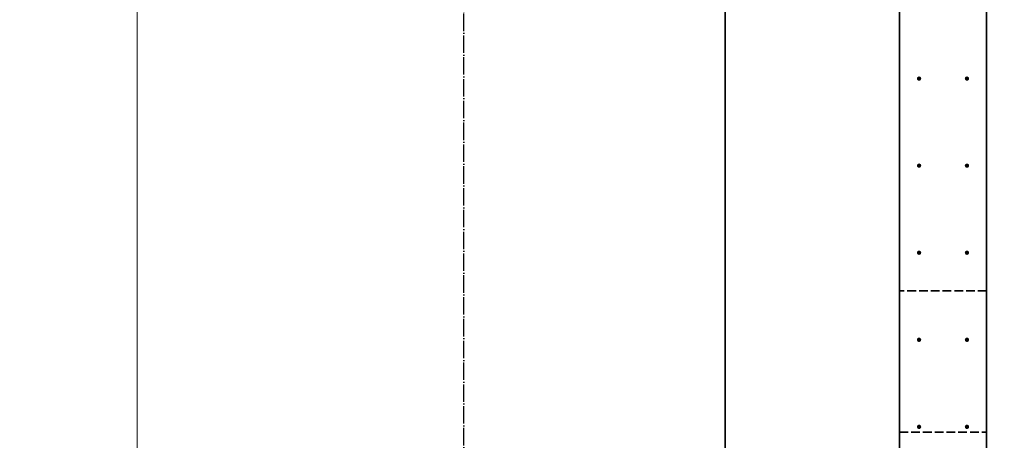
# Model space of a CAD drawing. Header units: millimetres. Extents: x -3170 to 89801, y -74170 to 82422.
# Tile 36 of 105: x 58980 to 61241, y 24679 to 25645. Entities that reach past the tile are written whole.
import ezdxf

# ---------------------------------------------------------------- set-up
doc = ezdxf.new("R2010")
doc.units = ezdxf.units.MM
doc.header["$PDMODE"] = 65
for name, pattern in [('______11', [50, 40, -5, 0, -5]), ('______2', [27, 20, -7]), ('______3', [50, 40, -10]), ('______5', [110, 80, -10, 10, -10])]:
    doc.linetypes.add(name, pattern=pattern)
for name, color, linetype, lineweight in [('Standard', 7, 'Continuous', 25), ('Арм.стержн. Выпуски', 180, 'Continuous', 35), ('Балка_ общее', 7, '______3', 13), ('Размерная линия_ общее', 7, 'Continuous', 13)]:
    doc.layers.add(name, color=color, linetype=linetype, lineweight=lineweight)
doc.layers.add('Осевая линия_ общее', color=7, linetype='______5', lineweight=13, true_color=0xa0a0a0)
doc.styles.add('ISOCPEUR', font='ISOCPEUR')
doc.dimstyles.new('DIMSTYLE_3', dxfattribs={"dimtxt": 22, "dimasz": 25, "dimexe": 0, "dimexo": 0, "dimgap": 11, "dimtad": 2, "dimdec": 0, "dimrnd": 5, "dimzin": 12, "dimdsep": 46, "dimtxsty": 'ISOCPEUR', "dimblk1": 'ALL_ML_STRICH', "dimblk2": 'ALL_ML_STRICH', "dimsah": 1, "dimcen": 0, "dimclrd": 7, "dimclre": 256, "dimclrt": 7, "dimadec": 0, "dimazin": 0, "dimtfac": 1, "dimtdec": 0, "dimtix": 1, "dimtmove": 2, "dimatfit": 3, "dimfxl": 0, "dimtzin": 0, "dimlwd": 0, "dimlwe": -3, "dimarcsym": 0})

# ---------------------------------------------------------------- blocks, each defined once
blk = doc.blocks.new('СЛОЖНЫЙ_ОБЪЕКТ_6')
at = {"layer": 'Осевая линия_ общее', "color": 253, "linetype": '______11', "lineweight": -3, "true_color": 0xa0a0a0, "transparency": 33554687}
for p, q in [((60000, 15950), (60000, 40010)), ((61200, 15830), (61200, 40010))]:
    blk.add_line(p, q, dxfattribs=at)
blk = doc.blocks.new('ALL_ML_STRICH')
at = {"color": 0, "linetype": 'ByBlock', "lineweight": -2}
for p, q in [((-1, 0), (0.5, 0)), ((-0.3, -0.3), (0.3, 0.3)), ((0, -0.5), (0, 0.5))]:
    blk.add_line(p, q, dxfattribs=at)
blk = doc.blocks.new('*D351')
at = {"layer": 'DEFPOINTS', "color": 7, "linetype": 'Continuous', "lineweight": 13, "transparency": 33554687}
for p in [(61045, 27110), (58219.7, 24110), (61045, 24110)]:
    blk.add_point(p, dxfattribs=at)
at = {"layer": 'Размерная линия_ общее', "color": 253, "linetype": 'Continuous', "lineweight": -2, "true_color": 0xa0a0a0, "transparency": 33554687}
for p, q in [((61025, 27110), (58219.7, 27110)), ((61025, 24110), (58219.7, 24110))]:
    blk.add_line(p, q, dxfattribs=at)
at = {"layer": 'Размерная линия_ общее', "color": 7, "linetype": 'Continuous', "lineweight": -2, "transparency": 33554687}
blk.add_line((58219.7, 24110), (58219.7, 27110), dxfattribs=at)
at = {"layer": 'Размерная линия_ общее', "color": 7, "linetype": 'Continuous', "lineweight": 13, "transparency": 33554687, "xscale": 25, "yscale": 25, "zscale": 25}
for p, rotation in [((58219.7, 27110), 90), ((58219.7, 24110), 270)]:
    blk.add_blockref('ALL_ML_STRICH', p, dxfattribs=dict(at, rotation=rotation))
at = {"layer": 'Размерная линия_ общее', "color": 7, "linetype": 'Continuous', "lineweight": 13, "transparency": 33554687, "insert": (58147.7, 25528.6), "char_height": 22, "width": 1.1, "attachment_point": 1, "rotation": 90, "line_spacing_factor": 0.60241, "style": 'ISOCPEUR'}
blk.add_mtext('15х200=3000', dxfattribs=at)

msp = doc.modelspace()

# ---------------------------------------------------------------- hatches: boundary and pattern name
at = {"layer": 'Арм.стержн. Выпуски', "linetype": 'Continuous', "lineweight": 35, "transparency": 33554687}
for points in [[(61050, 25510), (61049.6, 25511.9), (61048.5, 25513.5), (61046.9, 25514.6), (61045, 25515), (61043.1, 25514.6), (61041.5, 25513.5), (61040.4, 25511.9), (61040, 25510), (61040.4, 25508.1), (61041.5, 25506.5), (61043.1, 25505.4), (61045, 25505), (61046.9, 25505.4), (61048.5, 25506.5), (61049.6, 25508.1)], [(61160, 25510), (61159.6, 25511.9), (61158.5, 25513.5), (61156.9, 25514.6), (61155, 25515), (61153.1, 25514.6), (61151.5, 25513.5), (61150.4, 25511.9), (61150, 25510), (61150.4, 25508.1), (61151.5, 25506.5), (61153.1, 25505.4), (61155, 25505), (61156.9, 25505.4), (61158.5, 25506.5), (61159.6, 25508.1)], [(61050, 25310), (61049.6, 25311.9), (61048.5, 25313.5), (61046.9, 25314.6), (61045, 25315), (61043.1, 25314.6), (61041.5, 25313.5), (61040.4, 25311.9), (61040, 25310), (61040.4, 25308.1), (61041.5, 25306.5), (61043.1, 25305.4), (61045, 25305), (61046.9, 25305.4), (61048.5, 25306.5), (61049.6, 25308.1)], [(61160, 25310), (61159.6, 25311.9), (61158.5, 25313.5), (61156.9, 25314.6), (61155, 25315), (61153.1, 25314.6), (61151.5, 25313.5), (61150.4, 25311.9), (61150, 25310), (61150.4, 25308.1), (61151.5, 25306.5), (61153.1, 25305.4), (61155, 25305), (61156.9, 25305.4), (61158.5, 25306.5), (61159.6, 25308.1)], [(61050, 25110), (61049.6, 25111.9), (61048.5, 25113.5), (61046.9, 25114.6), (61045, 25115), (61043.1, 25114.6), (61041.5, 25113.5), (61040.4, 25111.9), (61040, 25110), (61040.4, 25108.1), (61041.5, 25106.5), (61043.1, 25105.4), (61045, 25105), (61046.9, 25105.4), (61048.5, 25106.5), (61049.6, 25108.1)], [(61160, 25110), (61159.6, 25111.9), (61158.5, 25113.5), (61156.9, 25114.6), (61155, 25115), (61153.1, 25114.6), (61151.5, 25113.5), (61150.4, 25111.9), (61150, 25110), (61150.4, 25108.1), (61151.5, 25106.5), (61153.1, 25105.4), (61155, 25105), (61156.9, 25105.4), (61158.5, 25106.5), (61159.6, 25108.1)], [(61050, 24910), (61049.6, 24911.9), (61048.5, 24913.5), (61046.9, 24914.6), (61045, 24915), (61043.1, 24914.6), (61041.5, 24913.5), (61040.4, 24911.9), (61040, 24910), (61040.4, 24908.1), (61041.5, 24906.5), (61043.1, 24905.4), (61045, 24905), (61046.9, 24905.4), (61048.5, 24906.5), (61049.6, 24908.1)], [(61160, 24910), (61159.6, 24911.9), (61158.5, 24913.5), (61156.9, 24914.6), (61155, 24915), (61153.1, 24914.6), (61151.5, 24913.5), (61150.4, 24911.9), (61150, 24910), (61150.4, 24908.1), (61151.5, 24906.5), (61153.1, 24905.4), (61155, 24905), (61156.9, 24905.4), (61158.5, 24906.5), (61159.6, 24908.1)], [(61050, 24710), (61049.6, 24711.9), (61048.5, 24713.5), (61046.9, 24714.6), (61045, 24715), (61043.1, 24714.6), (61041.5, 24713.5), (61040.4, 24711.9), (61040, 24710), (61040.4, 24708.1), (61041.5, 24706.5), (61043.1, 24705.4), (61045, 24705), (61046.9, 24705.4), (61048.5, 24706.5), (61049.6, 24708.1)], [(61160, 24710), (61159.6, 24711.9), (61158.5, 24713.5), (61156.9, 24714.6), (61155, 24715), (61153.1, 24714.6), (61151.5, 24713.5), (61150.4, 24711.9), (61150, 24710), (61150.4, 24708.1), (61151.5, 24706.5), (61153.1, 24705.4), (61155, 24705), (61156.9, 24705.4), (61158.5, 24706.5), (61159.6, 24708.1)]]:
    msp.add_hatch(color=4, dxfattribs=at).paths.add_polyline_path(points)

# ---------------------------------------------------------------- linework, layer by layer
at = {"color": 7, "linetype": 'Continuous', "lineweight": 35, "transparency": 33554687}
for p, q in [((61000, 24060), (61000, 27360)), ((61200, 27160), (61200, 24060))]:
    msp.add_line(p, q, dxfattribs=at)
at = {"color": 7, "linetype": '______2', "lineweight": 35, "transparency": 33554687}
for p, q in [((61200, 25022.5), (61000, 25022.5)), ((61000, 24697.5), (61200, 24697.5))]:
    msp.add_line(p, q, dxfattribs=at)
at = {"layer": 'Standard', "color": 7, "linetype": 'Continuous', "lineweight": 18, "transparency": 33554687}
msp.add_lwpolyline([(59250, 16540), (78500, 16540), (78500, 38380), (59250, 38380), (59250, 16540)], dxfattribs=at)
at = {"layer": 'Размерная линия_ общее', "color": 7, "linetype": 'Continuous', "lineweight": 35, "transparency": 33554687}
msp.add_line((60600, 24460), (60600, 30060), dxfattribs=at)

# ---------------------------------------------------------------- block references
at = {"layer": 'Балка_ общее', "color": 7, "linetype": 'Continuous', "lineweight": 13, "transparency": 33554687}
msp.add_blockref('СЛОЖНЫЙ_ОБЪЕКТ_6', (0, 0), dxfattribs=at)

# ---------------------------------------------------------------- dimensions: what is measured, and where the dimension line sits
at = {"layer": 'Размерная линия_ общее', "color": 7, "linetype": 'Continuous', "lineweight": 13, "transparency": 33554687}
dim = msp.add_linear_dim(base=(58219.7, 27110), p1=(61025, 24110), p2=(61025, 27110), angle=90, text='15х200=3000', dimstyle='DIMSTYLE_3', override={"dimpost": '<>', "dimclrd": 7, "dimclre": 253, "dimclrt": 7, "dimlwd": 0, "dimlwe": 65533}, dxfattribs=at)
dim.commit()
dim.dimension.update_dxf_attribs({"geometry": '*D351', "text_midpoint": (58208.7, 25610), "dimtype": 160})

doc.saveas('drawing.dxf')
